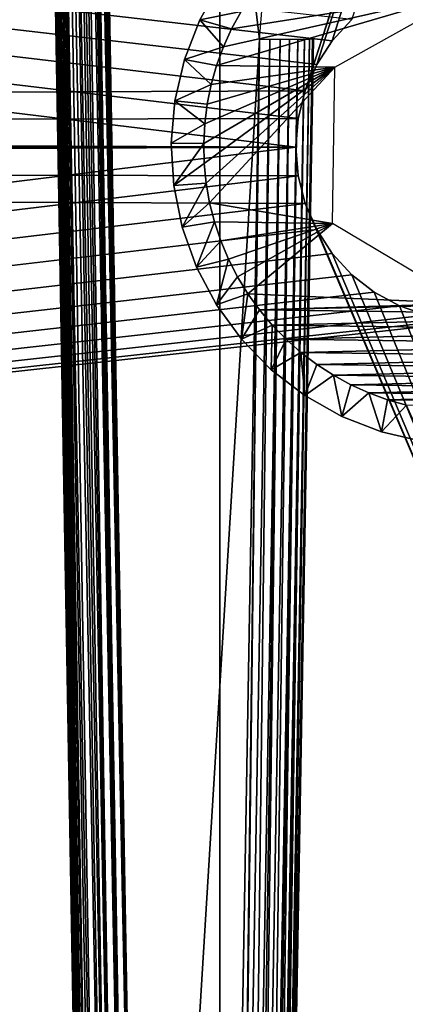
# Model space of a CAD drawing. Header units: millimetres. Extents: x -72 to 72, y -72 to 72.
# Tile 57 of 65: x 61.85 to 65.41, y -63.41 to -54.32. Entities that reach past the tile are written whole.
import ezdxf

# ---------------------------------------------------------------- set-up
doc = ezdxf.new("R2010")
doc.units = ezdxf.units.MM
doc.header["$LTSCALE"] = 65.185185
for name, color, linetype in [('116', 7, 'CONTINUOUS'), ('118', 7, 'CONTINUOUS'), ('127', 7, 'CONTINUOUS'), ('128', 7, 'CONTINUOUS'), ('129', 7, 'CONTINUOUS'), ('130', 7, 'CONTINUOUS'), ('131', 7, 'CONTINUOUS'), ('137', 7, 'CONTINUOUS'), ('138', 7, 'CONTINUOUS'), ('151', 7, 'CONTINUOUS'), ('154', 7, 'CONTINUOUS'), ('54', 7, 'CONTINUOUS'), ('58', 7, 'CONTINUOUS'), ('59', 7, 'CONTINUOUS'), ('60', 7, 'CONTINUOUS'), ('63', 7, 'CONTINUOUS'), ('67', 7, 'CONTINUOUS'), ('69', 7, 'CONTINUOUS')]:
    doc.layers.add(name, color=color, linetype=linetype)

msp = doc.modelspace()

# ---------------------------------------------------------------- linework, layer by layer
at = {"layer": '116', "color": 18, "linetype": 'Continuous', "true_color": 0x640303}
for points in [[(62.0227, -40.988, 9.7513), (62.5757, -72.0121, 9.2278), (62.0527, -40.9878, 9.7952), (62.0227, -40.988, 9.7513)], [(62.0527, -40.9878, 9.7952), (62.6379, -72.0123, 9.3035), (62.1132, -40.9877, 9.8612), (62.0527, -40.9878, 9.7952)], [(62.5757, -72.0121, 9.2278), (62.6081, -72.0123, 9.271), (62.0527, -40.9878, 9.7952), (62.5757, -72.0121, 9.2278)], [(62.6081, -72.0123, 9.271), (62.6379, -72.0123, 9.3035), (62.0527, -40.9878, 9.7952), (62.6081, -72.0123, 9.271)], [(62.6379, -72.0123, 9.3035), (62.7136, -72.0121, 9.3657), (62.1132, -40.9877, 9.8612), (62.6379, -72.0123, 9.3035)], [(62.1132, -40.9877, 9.8612), (62.7136, -72.0121, 9.3657), (62.1684, -40.9879, 9.9047), (62.1132, -40.9877, 9.8612)], [(61.95, -40.9913, 9.4915), (62.4938, -72.0095, 8.9991), (61.953, -40.9904, 9.546), (61.95, -40.9913, 9.4915)], [(61.95, -40.9913, 9.4915), (62.4914, -72.0087, 8.9501), (62.4938, -72.0095, 8.9991), (61.95, -40.9913, 9.4915)], [(61.953, -40.9904, 9.546), (62.5011, -72.0103, 9.0476), (61.9619, -40.9896, 9.5999), (61.953, -40.9904, 9.546)], [(62.4938, -72.0095, 8.9991), (62.5011, -72.0103, 9.0476), (61.953, -40.9904, 9.546), (62.4938, -72.0095, 8.9991)], [(61.9619, -40.9896, 9.5999), (62.513, -72.0109, 9.0952), (61.9766, -40.9889, 9.6525), (61.9619, -40.9896, 9.5999)], [(62.5011, -72.0103, 9.0476), (62.513, -72.0109, 9.0952), (61.9619, -40.9896, 9.5999), (62.5011, -72.0103, 9.0476)], [(61.9766, -40.9889, 9.6525), (62.5295, -72.0114, 9.1413), (61.9969, -40.9884, 9.7031), (61.9766, -40.9889, 9.6525)], [(62.513, -72.0109, 9.0952), (62.5295, -72.0114, 9.1413), (61.9766, -40.9889, 9.6525), (62.513, -72.0109, 9.0952)], [(61.9969, -40.9884, 9.7031), (62.5505, -72.0118, 9.1857), (62.0227, -40.988, 9.7513), (61.9969, -40.9884, 9.7031)], [(62.5295, -72.0114, 9.1413), (62.5505, -72.0118, 9.1857), (61.9969, -40.9884, 9.7031), (62.5295, -72.0114, 9.1413)], [(62.5505, -72.0118, 9.1857), (62.5757, -72.0121, 9.2278), (62.0227, -40.988, 9.7513), (62.5505, -72.0118, 9.1857)], [(62.7136, -72.0121, 9.3657), (62.7494, -72.0119, 9.3875), (62.1684, -40.9879, 9.9047), (62.7136, -72.0121, 9.3657)], [(62.1684, -40.9879, 9.9047), (62.7494, -72.0119, 9.3875), (62.2168, -40.9882, 9.9338), (62.1684, -40.9879, 9.9047)], [(62.7494, -72.0119, 9.3875), (62.8001, -72.0114, 9.4119), (62.2168, -40.9882, 9.9338), (62.7494, -72.0119, 9.3875)], [(62.2168, -40.9882, 9.9338), (62.8001, -72.0114, 9.4119), (62.2585, -40.9886, 9.9534), (62.2168, -40.9882, 9.9338)], [(62.2585, -40.9886, 9.9534), (62.8001, -72.0114, 9.4119), (62.294, -40.989, 9.9666), (62.2585, -40.9886, 9.9534)], [(62.8001, -72.0114, 9.4119), (62.8938, -72.0103, 9.4404), (62.294, -40.989, 9.9666), (62.8001, -72.0114, 9.4119)], [(62.294, -40.989, 9.9666), (62.8938, -72.0103, 9.4404), (62.3243, -40.9894, 9.9754), (62.294, -40.989, 9.9666)], [(62.3243, -40.9894, 9.9754), (62.8938, -72.0103, 9.4404), (62.3501, -40.9897, 9.9814), (62.3243, -40.9894, 9.9754)], [(62.8938, -72.0103, 9.4404), (62.9033, -72.0101, 9.4422), (62.3501, -40.9897, 9.9814), (62.8938, -72.0103, 9.4404)], [(62.3501, -40.9897, 9.9814), (62.9033, -72.0101, 9.4422), (62.3721, -40.99, 9.9854), (62.3501, -40.9897, 9.9814)], [(62.9033, -72.0101, 9.4422), (62.9913, -72.0087, 9.45), (62.3721, -40.99, 9.9854), (62.9033, -72.0101, 9.4422)], [(62.3721, -40.99, 9.9854), (62.9913, -72.0087, 9.45), (62.3906, -40.9903, 9.9879), (62.3721, -40.99, 9.9854)], [(62.3906, -40.9903, 9.9879), (62.9913, -72.0087, 9.45), (62.4063, -40.9905, 9.9895), (62.3906, -40.9903, 9.9879)], [(62.4063, -40.9905, 9.9895), (62.9913, -72.0087, 9.45), (62.4195, -40.9908, 9.9905), (62.4063, -40.9905, 9.9895)], [(62.4195, -40.9908, 9.9905), (62.9913, -72.0087, 9.45), (62.4308, -40.9909, 9.9911), (62.4195, -40.9908, 9.9905)], [(62.4308, -40.9909, 9.9911), (62.9913, -72.0087, 9.45), (62.4408, -40.9911, 9.9913), (62.4308, -40.9909, 9.9911)], [(62.9913, -72.0087, 9.45), (62.4499, -40.9913, 9.9914), (62.4408, -40.9911, 9.9913), (62.9913, -72.0087, 9.45)]]:
    msp.add_3dface(points, dxfattribs=at)
at = {"layer": '118', "color": 18, "linetype": 'Continuous', "true_color": 0x640303}
for points in [[(64.0641, -54.5068, 9.7555), (63.7587, -72.0087, 9.45), (63.8459, -72.0101, 9.4423), (64.0641, -54.5068, 9.7555)], [(64.0641, -54.5068, 9.7555), (63.8459, -72.0101, 9.4423), (63.8562, -72.0103, 9.4404), (64.0641, -54.5068, 9.7555)], [(64.0641, -54.5068, 9.7555), (63.8562, -72.0103, 9.4404), (64.1617, -54.5074, 9.7459), (64.0641, -54.5068, 9.7555)], [(63.8562, -72.0103, 9.4404), (63.9499, -72.0114, 9.4119), (64.1617, -54.5074, 9.7459), (63.8562, -72.0103, 9.4404)], [(64.1617, -54.5074, 9.7459), (63.9499, -72.0114, 9.4119), (64.2555, -54.5076, 9.7174), (64.1617, -54.5074, 9.7459)], [(63.9499, -72.0114, 9.4119), (63.9998, -72.0119, 9.3879), (64.2555, -54.5076, 9.7174), (63.9499, -72.0114, 9.4119)], [(63.9998, -72.0119, 9.3879), (64.0364, -72.0121, 9.3657), (64.2555, -54.5076, 9.7174), (63.9998, -72.0119, 9.3879)], [(64.0364, -72.0121, 9.3657), (64.1121, -72.0123, 9.3035), (64.3419, -54.5075, 9.6712), (64.0364, -72.0121, 9.3657)], [(64.2555, -54.5076, 9.7174), (64.0364, -72.0121, 9.3657), (64.3419, -54.5075, 9.6712), (64.2555, -54.5076, 9.7174)], [(64.1121, -72.0123, 9.3035), (64.1412, -72.0123, 9.2718), (64.4177, -54.507, 9.609), (64.1121, -72.0123, 9.3035)], [(64.3419, -54.5075, 9.6712), (64.1121, -72.0123, 9.3035), (64.4177, -54.507, 9.609), (64.3419, -54.5075, 9.6712)], [(64.1412, -72.0123, 9.2718), (64.1743, -72.0121, 9.2278), (64.4177, -54.507, 9.609), (64.1412, -72.0123, 9.2718)], [(64.1743, -72.0121, 9.2278), (64.1995, -72.0118, 9.1857), (64.4799, -54.5062, 9.5333), (64.1743, -72.0121, 9.2278)], [(64.4177, -54.507, 9.609), (64.1743, -72.0121, 9.2278), (64.4799, -54.5062, 9.5333), (64.4177, -54.507, 9.609)], [(64.1995, -72.0118, 9.1857), (64.2205, -72.0114, 9.1413), (64.4799, -54.5062, 9.5333), (64.1995, -72.0118, 9.1857)], [(64.2205, -72.0114, 9.1413), (64.237, -72.0109, 9.0952), (64.5261, -54.5052, 9.4468), (64.2205, -72.0114, 9.1413)], [(64.4799, -54.5062, 9.5333), (64.2205, -72.0114, 9.1413), (64.5261, -54.5052, 9.4468), (64.4799, -54.5062, 9.5333)], [(64.237, -72.0109, 9.0952), (64.2489, -72.0103, 9.0476), (64.5261, -54.5052, 9.4468), (64.237, -72.0109, 9.0952)], [(64.2489, -72.0103, 9.0476), (64.2562, -72.0095, 8.9991), (64.5545, -54.504, 9.353), (64.2489, -72.0103, 9.0476)], [(64.5261, -54.5052, 9.4468), (64.2489, -72.0103, 9.0476), (64.5545, -54.504, 9.353), (64.5261, -54.5052, 9.4468)], [(64.2562, -72.0095, 8.9991), (64.2586, -72.0087, 8.9501), (64.5545, -54.504, 9.353), (64.2562, -72.0095, 8.9991)], [(64.2586, -72.0087, 8.9501), (64.5641, -54.5027, 9.2557), (64.5545, -54.504, 9.353), (64.2586, -72.0087, 8.9501)]]:
    msp.add_3dface(points, dxfattribs=at)
at = {"layer": '127', "linetype": 'Continuous'}
for points in [[(64.7597, -54.7617, 13.7), (66.0192, -54.0568, 13.7), (63.6687, -54.7468, 13.7), (64.7597, -54.7617, 13.7)], [(63.6687, -54.7468, 13.7), (66.0192, -54.0568, 13.7), (63.7315, -54.5746, 13.7), (63.6687, -54.7468, 13.7)], [(63.7315, -54.5746, 13.7), (66.0192, -54.0568, 13.7), (63.8069, -54.4078, 13.7), (63.7315, -54.5746, 13.7)], [(63.8069, -54.4078, 13.7), (66.0192, -54.0568, 13.7), (63.8948, -54.2468, 13.7), (63.8069, -54.4078, 13.7)], [(63.5547, -55.6509, 13.7), (64.7597, -54.7617, 13.7), (63.5502, -55.4673, 13.7), (63.5547, -55.6509, 13.7)], [(63.5502, -55.4673, 13.7), (64.7597, -54.7617, 13.7), (63.5596, -55.2839, 13.7), (63.5502, -55.4673, 13.7)], [(63.5727, -55.8328, 13.7), (64.7597, -54.7617, 13.7), (63.5547, -55.6509, 13.7), (63.5727, -55.8328, 13.7)], [(63.5596, -55.2839, 13.7), (64.7597, -54.7617, 13.7), (63.5824, -55.1026, 13.7), (63.5596, -55.2839, 13.7)], [(63.6044, -56.0133, 13.7), (64.7597, -54.7617, 13.7), (63.5727, -55.8328, 13.7), (63.6044, -56.0133, 13.7)], [(63.5824, -55.1026, 13.7), (64.7597, -54.7617, 13.7), (63.6189, -54.923, 13.7), (63.5824, -55.1026, 13.7)], [(64.7405, -56.205, 13.7), (64.7597, -54.7617, 13.7), (63.6044, -56.0133, 13.7), (64.7405, -56.205, 13.7)], [(63.6189, -54.923, 13.7), (64.7597, -54.7617, 13.7), (63.6687, -54.7468, 13.7), (63.6189, -54.923, 13.7)], [(63.6494, -56.1908, 13.7), (64.7405, -56.205, 13.7), (63.6044, -56.0133, 13.7), (63.6494, -56.1908, 13.7)], [(63.7077, -56.3646, 13.7), (64.7405, -56.205, 13.7), (63.6494, -56.1908, 13.7), (63.7077, -56.3646, 13.7)], [(63.7786, -56.5334, 13.7), (64.7405, -56.205, 13.7), (63.7077, -56.3646, 13.7), (63.7786, -56.5334, 13.7)], [(63.8621, -56.6966, 13.7), (64.7405, -56.205, 13.7), (63.7786, -56.5334, 13.7), (63.8621, -56.6966, 13.7)], [(63.9574, -56.8529, 13.7), (64.7405, -56.205, 13.7), (63.8621, -56.6966, 13.7), (63.9574, -56.8529, 13.7)], [(65.9808, -56.9432, 13.7), (64.7405, -56.205, 13.7), (63.9574, -56.8529, 13.7), (65.9808, -56.9432, 13.7)], [(64.0644, -57.0019, 13.7), (65.9808, -56.9432, 13.7), (63.9574, -56.8529, 13.7), (64.0644, -57.0019, 13.7)], [(68.0058, -56.9069, 13.7), (65.9808, -56.9432, 13.7), (64.0644, -57.0019, 13.7), (68.0058, -56.9069, 13.7)], [(67.8949, -57.053, 13.7), (68.0058, -56.9069, 13.7), (64.0644, -57.0019, 13.7), (67.8949, -57.053, 13.7)], [(64.1819, -57.1422, 13.7), (67.8949, -57.053, 13.7), (64.0644, -57.0019, 13.7), (64.1819, -57.1422, 13.7)], [(67.7737, -57.1901, 13.7), (67.8949, -57.053, 13.7), (64.1819, -57.1422, 13.7), (67.7737, -57.1901, 13.7)], [(64.3099, -57.2737, 13.7), (67.7737, -57.1901, 13.7), (64.1819, -57.1422, 13.7), (64.3099, -57.2737, 13.7)], [(67.6423, -57.3181, 13.7), (67.7737, -57.1901, 13.7), (64.3099, -57.2737, 13.7), (67.6423, -57.3181, 13.7)], [(64.447, -57.3949, 13.7), (67.6423, -57.3181, 13.7), (64.3099, -57.2737, 13.7), (64.447, -57.3949, 13.7)], [(67.502, -57.4356, 13.7), (67.6423, -57.3181, 13.7), (64.447, -57.3949, 13.7), (67.502, -57.4356, 13.7)], [(64.5931, -57.5057, 13.7), (67.502, -57.4356, 13.7), (64.447, -57.3949, 13.7), (64.5931, -57.5057, 13.7)], [(67.3529, -57.5425, 13.7), (67.502, -57.4356, 13.7), (64.5931, -57.5057, 13.7), (67.3529, -57.5425, 13.7)], [(64.7467, -57.6052, 13.7), (67.3529, -57.5425, 13.7), (64.5931, -57.5057, 13.7), (64.7467, -57.6052, 13.7)], [(67.1967, -57.6378, 13.7), (67.3529, -57.5425, 13.7), (64.7467, -57.6052, 13.7), (67.1967, -57.6378, 13.7)], [(64.9077, -57.693, 13.7), (67.1967, -57.6378, 13.7), (64.7467, -57.6052, 13.7), (64.9077, -57.693, 13.7)], [(67.0334, -57.7214, 13.7), (67.1967, -57.6378, 13.7), (64.9077, -57.693, 13.7), (67.0334, -57.7214, 13.7)], [(65.0745, -57.7685, 13.7), (67.0334, -57.7214, 13.7), (64.9077, -57.693, 13.7), (65.0745, -57.7685, 13.7)], [(66.8647, -57.7923, 13.7), (67.0334, -57.7214, 13.7), (65.0745, -57.7685, 13.7), (66.8647, -57.7923, 13.7)], [(65.2468, -57.8313, 13.7), (66.8647, -57.7923, 13.7), (65.0745, -57.7685, 13.7), (65.2468, -57.8313, 13.7)], [(66.6908, -57.8506, 13.7), (66.8647, -57.7923, 13.7), (65.2468, -57.8313, 13.7), (66.6908, -57.8506, 13.7)], [(65.423, -57.8811, 13.7), (66.6908, -57.8506, 13.7), (65.2468, -57.8313, 13.7), (65.423, -57.8811, 13.7)]]:
    msp.add_3dface(points, dxfattribs=at)
at = {"layer": '128', "linetype": 'Continuous'}
for points in [[(63.514, -54.3244, 9.7), (63.7066, -53.9826, 13.4), (63.7066, -53.9825, 9.7), (63.514, -54.3244, 9.7)], [(63.514, -54.3244, 13.4), (63.7066, -53.9826, 13.4), (63.514, -54.3244, 9.7), (63.514, -54.3244, 13.4)], [(63.372, -54.6902, 13.4), (63.514, -54.3244, 13.4), (63.372, -54.6901, 9.7), (63.372, -54.6902, 13.4)], [(63.372, -54.6901, 9.7), (63.514, -54.3244, 13.4), (63.514, -54.3244, 9.7), (63.372, -54.6901, 9.7)], [(63.2834, -55.0724, 13.4), (63.372, -54.6902, 13.4), (63.2835, -55.0724, 9.7), (63.2834, -55.0724, 13.4)], [(63.2835, -55.0724, 9.7), (63.372, -54.6902, 13.4), (63.372, -54.6901, 9.7), (63.2835, -55.0724, 9.7)], [(63.2502, -55.4633, 13.4), (63.2834, -55.0724, 13.4), (63.2502, -55.4633, 9.7), (63.2502, -55.4633, 13.4)], [(63.2502, -55.4633, 9.7), (63.2834, -55.0724, 13.4), (63.2835, -55.0724, 9.7), (63.2502, -55.4633, 9.7)]]:
    msp.add_3dface(points, dxfattribs=at)
at = {"layer": '129', "linetype": 'Continuous'}
for points in [[(63.2502, -55.4633, 13.4), (63.2502, -55.4633, 9.7), (63.273, -55.855, 9.7), (63.2502, -55.4633, 13.4)], [(63.273, -55.855, 13.4), (63.2502, -55.4633, 13.4), (63.273, -55.855, 9.7), (63.273, -55.855, 13.4)], [(63.3513, -56.2395, 13.4), (63.273, -55.855, 13.4), (63.273, -55.855, 9.7), (63.3513, -56.2395, 13.4)], [(63.3513, -56.2395, 9.7), (63.3513, -56.2395, 13.4), (63.273, -55.855, 9.7), (63.3513, -56.2395, 9.7)], [(63.4835, -56.6089, 13.4), (63.3513, -56.2395, 13.4), (63.3513, -56.2395, 9.7), (63.4835, -56.6089, 13.4)], [(63.4835, -56.6089, 9.7), (63.4835, -56.6089, 13.4), (63.3513, -56.2395, 9.7), (63.4835, -56.6089, 9.7)], [(63.6669, -56.9558, 13.4), (63.4835, -56.6089, 13.4), (63.4835, -56.6089, 9.7), (63.6669, -56.9558, 13.4)], [(63.6669, -56.9558, 9.7), (63.6669, -56.9558, 13.4), (63.4835, -56.6089, 9.7), (63.6669, -56.9558, 9.7)], [(63.8978, -57.273, 13.4), (63.6669, -56.9558, 13.4), (63.6669, -56.9558, 9.7), (63.8978, -57.273, 13.4)], [(63.8979, -57.273, 9.7), (63.8978, -57.273, 13.4), (63.6669, -56.9558, 9.7), (63.8979, -57.273, 9.7)], [(64.1716, -57.5541, 13.4), (63.8978, -57.273, 13.4), (63.8979, -57.273, 9.7), (64.1716, -57.5541, 13.4)], [(64.1716, -57.5541, 9.7), (64.1716, -57.5541, 13.4), (63.8979, -57.273, 9.7), (64.1716, -57.5541, 9.7)], [(64.4825, -57.7934, 13.4), (64.1716, -57.5541, 13.4), (64.1716, -57.5541, 9.7), (64.4825, -57.7934, 13.4)], [(64.4825, -57.7934, 9.7), (64.4825, -57.7934, 13.4), (64.1716, -57.5541, 9.7), (64.4825, -57.7934, 9.7)], [(64.8243, -57.986, 13.4), (64.4825, -57.7934, 13.4), (64.4825, -57.7934, 9.7), (64.8243, -57.986, 13.4)], [(64.8244, -57.986, 9.7), (64.8243, -57.986, 13.4), (64.4825, -57.7934, 9.7), (64.8244, -57.986, 9.7)], [(65.1901, -58.128, 13.4), (64.8243, -57.986, 13.4), (64.8244, -57.986, 9.7), (65.1901, -58.128, 13.4)], [(65.1901, -58.128, 9.7), (65.1901, -58.128, 13.4), (64.8244, -57.986, 9.7), (65.1901, -58.128, 9.7)], [(65.5724, -58.2165, 13.4), (65.1901, -58.128, 13.4), (65.5724, -58.2165, 9.7), (65.5724, -58.2165, 13.4)], [(65.5724, -58.2165, 9.7), (65.1901, -58.128, 13.4), (65.1901, -58.128, 9.7), (65.5724, -58.2165, 9.7)]]:
    msp.add_3dface(points, dxfattribs=at)
at = {"layer": '130', "linetype": 'Continuous'}
for points in [[(63.5502, -55.4673, 13.7), (63.2502, -55.4633, 13.4), (63.273, -55.855, 13.4), (63.5502, -55.4673, 13.7)], [(63.5547, -55.6509, 13.7), (63.5502, -55.4673, 13.7), (63.273, -55.855, 13.4), (63.5547, -55.6509, 13.7)], [(63.5727, -55.8328, 13.7), (63.5547, -55.6509, 13.7), (63.273, -55.855, 13.4), (63.5727, -55.8328, 13.7)], [(63.5727, -55.8328, 13.7), (63.273, -55.855, 13.4), (63.3513, -56.2395, 13.4), (63.5727, -55.8328, 13.7)], [(63.6044, -56.0133, 13.7), (63.5727, -55.8328, 13.7), (63.3513, -56.2395, 13.4), (63.6044, -56.0133, 13.7)], [(63.6494, -56.1908, 13.7), (63.6044, -56.0133, 13.7), (63.3513, -56.2395, 13.4), (63.6494, -56.1908, 13.7)], [(63.6494, -56.1908, 13.7), (63.3513, -56.2395, 13.4), (63.4835, -56.6089, 13.4), (63.6494, -56.1908, 13.7)], [(63.7077, -56.3646, 13.7), (63.6494, -56.1908, 13.7), (63.4835, -56.6089, 13.4), (63.7077, -56.3646, 13.7)], [(63.7786, -56.5334, 13.7), (63.7077, -56.3646, 13.7), (63.4835, -56.6089, 13.4), (63.7786, -56.5334, 13.7)], [(63.7786, -56.5334, 13.7), (63.4835, -56.6089, 13.4), (63.6669, -56.9558, 13.4), (63.7786, -56.5334, 13.7)], [(63.8621, -56.6966, 13.7), (63.7786, -56.5334, 13.7), (63.6669, -56.9558, 13.4), (63.8621, -56.6966, 13.7)], [(63.9574, -56.8529, 13.7), (63.8621, -56.6966, 13.7), (63.6669, -56.9558, 13.4), (63.9574, -56.8529, 13.7)], [(63.9574, -56.8529, 13.7), (63.6669, -56.9558, 13.4), (63.8978, -57.273, 13.4), (63.9574, -56.8529, 13.7)], [(64.0644, -57.0019, 13.7), (63.9574, -56.8529, 13.7), (63.8978, -57.273, 13.4), (64.0644, -57.0019, 13.7)], [(64.1819, -57.1422, 13.7), (64.0644, -57.0019, 13.7), (63.8978, -57.273, 13.4), (64.1819, -57.1422, 13.7)], [(64.1819, -57.1422, 13.7), (63.8978, -57.273, 13.4), (64.1716, -57.5541, 13.4), (64.1819, -57.1422, 13.7)], [(64.3099, -57.2737, 13.7), (64.1819, -57.1422, 13.7), (64.1716, -57.5541, 13.4), (64.3099, -57.2737, 13.7)], [(64.447, -57.3949, 13.7), (64.3099, -57.2737, 13.7), (64.1716, -57.5541, 13.4), (64.447, -57.3949, 13.7)], [(64.447, -57.3949, 13.7), (64.1716, -57.5541, 13.4), (64.4825, -57.7934, 13.4), (64.447, -57.3949, 13.7)], [(64.5931, -57.5057, 13.7), (64.447, -57.3949, 13.7), (64.4825, -57.7934, 13.4), (64.5931, -57.5057, 13.7)], [(64.7467, -57.6052, 13.7), (64.5931, -57.5057, 13.7), (64.4825, -57.7934, 13.4), (64.7467, -57.6052, 13.7)], [(64.7467, -57.6052, 13.7), (64.4825, -57.7934, 13.4), (64.8243, -57.986, 13.4), (64.7467, -57.6052, 13.7)], [(64.9077, -57.693, 13.7), (64.7467, -57.6052, 13.7), (64.8243, -57.986, 13.4), (64.9077, -57.693, 13.7)], [(65.0745, -57.7685, 13.7), (64.9077, -57.693, 13.7), (64.8243, -57.986, 13.4), (65.0745, -57.7685, 13.7)], [(65.0745, -57.7685, 13.7), (64.8243, -57.986, 13.4), (65.1901, -58.128, 13.4), (65.0745, -57.7685, 13.7)], [(65.2468, -57.8313, 13.7), (65.0745, -57.7685, 13.7), (65.1901, -58.128, 13.4), (65.2468, -57.8313, 13.7)], [(65.423, -57.8811, 13.7), (65.2468, -57.8313, 13.7), (65.1901, -58.128, 13.4), (65.423, -57.8811, 13.7)], [(65.423, -57.8811, 13.7), (65.1901, -58.128, 13.4), (65.5724, -58.2165, 13.4), (65.423, -57.8811, 13.7)]]:
    msp.add_3dface(points, dxfattribs=at)
at = {"layer": '131', "linetype": 'Continuous'}
for points in [[(63.8948, -54.2468, 13.7), (63.7066, -53.9826, 13.4), (63.514, -54.3244, 13.4), (63.8948, -54.2468, 13.7)], [(63.8069, -54.4078, 13.7), (63.8948, -54.2468, 13.7), (63.514, -54.3244, 13.4), (63.8069, -54.4078, 13.7)], [(63.7315, -54.5746, 13.7), (63.514, -54.3244, 13.4), (63.372, -54.6902, 13.4), (63.7315, -54.5746, 13.7)], [(63.7315, -54.5746, 13.7), (63.8069, -54.4078, 13.7), (63.514, -54.3244, 13.4), (63.7315, -54.5746, 13.7)], [(63.6687, -54.7468, 13.7), (63.7315, -54.5746, 13.7), (63.372, -54.6902, 13.4), (63.6687, -54.7468, 13.7)], [(63.6189, -54.923, 13.7), (63.372, -54.6902, 13.4), (63.2834, -55.0724, 13.4), (63.6189, -54.923, 13.7)], [(63.6189, -54.923, 13.7), (63.6687, -54.7468, 13.7), (63.372, -54.6902, 13.4), (63.6189, -54.923, 13.7)], [(63.5824, -55.1026, 13.7), (63.6189, -54.923, 13.7), (63.2834, -55.0724, 13.4), (63.5824, -55.1026, 13.7)], [(63.5596, -55.2839, 13.7), (63.2834, -55.0724, 13.4), (63.2502, -55.4633, 13.4), (63.5596, -55.2839, 13.7)], [(63.5596, -55.2839, 13.7), (63.5824, -55.1026, 13.7), (63.2834, -55.0724, 13.4), (63.5596, -55.2839, 13.7)], [(63.5502, -55.4673, 13.7), (63.5596, -55.2839, 13.7), (63.2502, -55.4633, 13.4), (63.5502, -55.4673, 13.7)]]:
    msp.add_3dface(points, dxfattribs=at)
at = {"layer": '137', "color": 7, "linetype": 'Continuous'}
for points in [[(72.5, -72.5), (-72.5, -72.5), (72.5, 72.5), (72.5, -72.5)], [(72.5, 72.5), (-72.5, -72.5), (-72.5, 72.5), (72.5, 72.5)]]:
    msp.add_3dface(points, dxfattribs=at)
at = {"layer": '138', "color": 7, "linetype": 'Continuous'}
for points in [[(-72.5, -72.5, 8), (72.5, -72.5, 8), (-69, 6, 8), (-72.5, -72.5, 8)], [(-69, 6, 8), (72.5, -72.5, 8), (69, 6, 8), (-69, 6, 8)]]:
    msp.add_3dface(points, dxfattribs=at)
at = {"layer": '151', "linetype": 'Continuous'}
for points in [[(63.7, -69.6, 27.7), (-63.8, -69.6, 27.7), (63.7, -40.8, 27.7), (63.7, -69.6, 27.7)], [(63.7, -40.8, 27.7), (-63.8, -69.6, 27.7), (-63.8, -40.8, 27.7), (63.7, -40.8, 27.7)]]:
    msp.add_3dface(points, dxfattribs=at)
at = {"layer": '154', "linetype": 'Continuous'}
for points in [[(63.7, -69.6, 27.9), (63.7, -40.8, 27.7), (63.7, -40.6, 27.9), (63.7, -69.6, 27.9)], [(63.7, -69.6, 27.9), (63.7, -69.6, 27.7), (63.7, -40.8, 27.7), (63.7, -69.6, 27.9)]]:
    msp.add_3dface(points, dxfattribs=at)
at = {"layer": '54', "color": 18, "linetype": 'Continuous', "true_color": 0x640303}
for points in [[(64.2586, -72.0087, 8.2077), (64.5641, -54.5027, 8.3604), (64.2586, -72.0087, 8.9501), (64.2586, -72.0087, 8.2077)], [(64.2586, -72.0087, 8.9501), (64.5641, -54.5027, 8.3604), (64.5641, -54.5027, 9.2557), (64.2586, -72.0087, 8.9501)]]:
    msp.add_3dface(points, dxfattribs=at)
at = {"layer": '58', "color": 18, "linetype": 'Continuous', "true_color": 0x640303}
for points in [[(64.7374, -54.5172, 28.2447), (64.9164, -54.3228, 28.2413), (64.9164, -54.3228, 30.1381), (64.7374, -54.5172, 28.2447)], [(64.7374, -54.5172, 30.1398), (64.7374, -54.5172, 28.2447), (64.9164, -54.3228, 30.1381), (64.7374, -54.5172, 30.1398)], [(64.5929, -54.7384, 28.2485), (64.7374, -54.5172, 28.2447), (64.7374, -54.5172, 30.1398), (64.5929, -54.7384, 28.2485)], [(64.5929, -54.7384, 30.1417), (64.5929, -54.7384, 28.2485), (64.7374, -54.5172, 30.1398), (64.5929, -54.7384, 30.1417)], [(64.4867, -54.9804, 28.2528), (64.5929, -54.7384, 28.2485), (64.5929, -54.7384, 30.1417), (64.4867, -54.9804, 28.2528)], [(64.4867, -54.9804, 30.1438), (64.4867, -54.9804, 28.2528), (64.5929, -54.7384, 30.1417), (64.4867, -54.9804, 30.1438)], [(64.4218, -55.2366, 28.2572), (64.4867, -54.9804, 28.2528), (64.4867, -54.9804, 30.1438), (64.4218, -55.2366, 28.2572)], [(64.4218, -55.2366, 30.1461), (64.4218, -55.2366, 28.2572), (64.4867, -54.9804, 30.1438), (64.4218, -55.2366, 30.1461)], [(64.4, -55.5, 28.2618), (64.4218, -55.2366, 28.2572), (64.4, -55.5, 30.1484), (64.4, -55.5, 28.2618)], [(64.4, -55.5, 30.1484), (64.4218, -55.2366, 28.2572), (64.4218, -55.2366, 30.1461), (64.4, -55.5, 30.1484)]]:
    msp.add_3dface(points, dxfattribs=at)
at = {"layer": '59', "color": 18, "linetype": 'Continuous', "true_color": 0x640303}
for points in [[(64.4, -55.5, 28.2618), (64.4, -55.5, 30.1484), (64.4218, -55.7634, 30.1507), (64.4, -55.5, 28.2618)], [(64.4218, -55.7634, 28.2664), (64.4, -55.5, 28.2618), (64.4218, -55.7634, 30.1507), (64.4218, -55.7634, 28.2664)], [(64.4867, -56.0196, 28.2709), (64.4218, -55.7634, 28.2664), (64.4867, -56.0196, 30.1529), (64.4867, -56.0196, 28.2709)], [(64.4867, -56.0196, 30.1529), (64.4218, -55.7634, 28.2664), (64.4218, -55.7634, 30.1507), (64.4867, -56.0196, 30.1529)], [(64.5929, -56.2616, 28.2751), (64.4867, -56.0196, 28.2709), (64.5929, -56.2616, 30.155), (64.5929, -56.2616, 28.2751)], [(64.5929, -56.2616, 30.155), (64.4867, -56.0196, 28.2709), (64.4867, -56.0196, 30.1529), (64.5929, -56.2616, 30.155)], [(64.7374, -56.4828, 28.279), (64.5929, -56.2616, 28.2751), (64.7374, -56.4828, 30.1569), (64.7374, -56.4828, 28.279)], [(64.7374, -56.4828, 30.1569), (64.5929, -56.2616, 28.2751), (64.5929, -56.2616, 30.155), (64.7374, -56.4828, 30.1569)], [(64.9164, -56.6772, 28.2824), (64.7374, -56.4828, 28.279), (64.9164, -56.6772, 30.1586), (64.9164, -56.6772, 28.2824)], [(64.9164, -56.6772, 30.1586), (64.7374, -56.4828, 28.279), (64.7374, -56.4828, 30.1569), (64.9164, -56.6772, 30.1586)], [(65.125, -56.8395, 28.2852), (64.9164, -56.6772, 28.2824), (65.1249, -56.8395, 30.16), (65.125, -56.8395, 28.2852)], [(65.1249, -56.8395, 30.16), (64.9164, -56.6772, 28.2824), (64.9164, -56.6772, 30.1586), (65.1249, -56.8395, 30.16)], [(65.3573, -56.9652, 30.1611), (65.125, -56.8395, 28.2852), (65.1249, -56.8395, 30.16), (65.3573, -56.9652, 30.1611)], [(65.3574, -56.9653, 28.2874), (65.125, -56.8395, 28.2852), (65.3573, -56.9652, 30.1611), (65.3574, -56.9653, 28.2874)], [(65.6072, -57.051, 30.1619), (65.3574, -56.9653, 28.2874), (65.3573, -56.9652, 30.1611), (65.6072, -57.051, 30.1619)], [(65.6073, -57.051, 28.2889), (65.3574, -56.9653, 28.2874), (65.6072, -57.051, 30.1619), (65.6073, -57.051, 28.2889)]]:
    msp.add_3dface(points, dxfattribs=at)
at = {"layer": '60', "color": 18, "linetype": 'Continuous', "true_color": 0x640303}
for points in [[(-64.4867, -54.9804, 30.1438), (64.4, -55.5, 30.1484), (-71.0043, -38.9956, 30.0043), (-64.4867, -54.9804, 30.1438)], [(64.4, -55.5, 30.1484), (64.4218, -55.2366, 30.1461), (-71.0043, -38.9956, 30.0043), (64.4, -55.5, 30.1484)], [(64.4218, -55.2366, 30.1461), (64.4867, -54.9804, 30.1438), (-71.0043, -38.9956, 30.0043), (64.4218, -55.2366, 30.1461)], [(64.4867, -54.9804, 30.1438), (64.5929, -54.7384, 30.1417), (-71.0043, -38.9956, 30.0043), (64.4867, -54.9804, 30.1438)], [(64.5929, -54.7384, 30.1417), (64.7374, -54.5172, 30.1398), (-71.0043, -38.9956, 30.0043), (64.5929, -54.7384, 30.1417)], [(64.7374, -54.5172, 30.1398), (64.9164, -54.3228, 30.1381), (-71.0043, -38.9956, 30.0043), (64.7374, -54.5172, 30.1398)], [(-64.4867, -54.9804, 30.1438), (-64.4218, -55.2366, 30.1461), (64.4, -55.5, 30.1484), (-64.4867, -54.9804, 30.1438)], [(-64.4218, -55.2366, 30.1461), (-64.4, -55.5, 30.1484), (64.4, -55.5, 30.1484), (-64.4218, -55.2366, 30.1461)], [(-64.4, -55.5, 30.1484), (-64.4218, -55.7634, 30.1507), (71.2923, -71.9956, 30.2923), (-64.4, -55.5, 30.1484)], [(64.4, -55.5, 30.1484), (-64.4, -55.5, 30.1484), (64.4218, -55.7634, 30.1507), (64.4, -55.5, 30.1484)], [(-64.4, -55.5, 30.1484), (64.4867, -56.0196, 30.1529), (64.4218, -55.7634, 30.1507), (-64.4, -55.5, 30.1484)], [(64.4867, -56.0196, 30.1529), (-64.4, -55.5, 30.1484), (71.2923, -71.9956, 30.2923), (64.4867, -56.0196, 30.1529)], [(-64.4218, -55.7634, 30.1507), (-64.4867, -56.0196, 30.1529), (71.2923, -71.9956, 30.2923), (-64.4218, -55.7634, 30.1507)], [(-64.4867, -56.0196, 30.1529), (-64.5929, -56.2616, 30.155), (71.2923, -71.9956, 30.2923), (-64.4867, -56.0196, 30.1529)], [(64.5929, -56.2616, 30.155), (64.4867, -56.0196, 30.1529), (71.2923, -71.9956, 30.2923), (64.5929, -56.2616, 30.155)], [(-64.5929, -56.2616, 30.155), (-64.7374, -56.4828, 30.1569), (71.2923, -71.9956, 30.2923), (-64.5929, -56.2616, 30.155)], [(64.7374, -56.4828, 30.1569), (64.5929, -56.2616, 30.155), (71.2923, -71.9956, 30.2923), (64.7374, -56.4828, 30.1569)], [(-64.7374, -56.4828, 30.1569), (-64.9164, -56.6772, 30.1586), (71.2923, -71.9956, 30.2923), (-64.7374, -56.4828, 30.1569)], [(64.9164, -56.6772, 30.1586), (64.7374, -56.4828, 30.1569), (71.2923, -71.9956, 30.2923), (64.9164, -56.6772, 30.1586)], [(-64.9164, -56.6772, 30.1586), (-65.1249, -56.8395, 30.16), (71.2923, -71.9956, 30.2923), (-64.9164, -56.6772, 30.1586)], [(65.1249, -56.8395, 30.16), (64.9164, -56.6772, 30.1586), (71.2923, -71.9956, 30.2923), (65.1249, -56.8395, 30.16)], [(-65.1249, -56.8395, 30.16), (-65.3573, -56.9652, 30.1611), (71.2923, -71.9956, 30.2923), (-65.1249, -56.8395, 30.16)], [(65.3573, -56.9652, 30.1611), (65.1249, -56.8395, 30.16), (71.2923, -71.9956, 30.2923), (65.3573, -56.9652, 30.1611)], [(-65.3573, -56.9652, 30.1611), (-65.6072, -57.051, 30.1619), (71.2923, -71.9956, 30.2923), (-65.3573, -56.9652, 30.1611)], [(65.6072, -57.051, 30.1619), (65.3573, -56.9652, 30.1611), (71.2923, -71.9956, 30.2923), (65.6072, -57.051, 30.1619)], [(-65.6072, -57.051, 30.1619), (-65.8679, -57.0945, 30.1623), (71.2923, -71.9956, 30.2923), (-65.6072, -57.051, 30.1619)], [(71.2923, -71.9956, 30.2923), (-66.1321, -57.0945, 30.1623), (-71.2923, -71.9956, 30.2923), (71.2923, -71.9956, 30.2923)], [(-65.8679, -57.0945, 30.1623), (-66.1321, -57.0945, 30.1623), (71.2923, -71.9956, 30.2923), (-65.8679, -57.0945, 30.1623)]]:
    msp.add_3dface(points, dxfattribs=at)
at = {"layer": '63', "color": 18, "linetype": 'Continuous', "true_color": 0x640303}
for points in [[(-64.7374, -54.5172, 28.2447), (-64.9164, -54.3228, 28.2413), (69.0087, -40.9913, 28.0086), (-64.7374, -54.5172, 28.2447)], [(-64.5929, -54.7384, 28.2485), (-64.7374, -54.5172, 28.2447), (69.0087, -40.9913, 28.0086), (-64.5929, -54.7384, 28.2485)], [(-64.4867, -54.9804, 28.2528), (-64.5929, -54.7384, 28.2485), (69.0087, -40.9913, 28.0086), (-64.4867, -54.9804, 28.2528)], [(-64.4218, -55.2366, 28.2572), (-64.4867, -54.9804, 28.2528), (69.0087, -40.9913, 28.0086), (-64.4218, -55.2366, 28.2572)], [(-64.4, -55.5, 28.2618), (-64.4218, -55.2366, 28.2572), (69.0087, -40.9913, 28.0086), (-64.4, -55.5, 28.2618)], [(64.4867, -54.9804, 28.2528), (-64.4, -55.5, 28.2618), (69.0087, -40.9913, 28.0086), (64.4867, -54.9804, 28.2528)], [(64.5929, -54.7384, 28.2485), (64.4867, -54.9804, 28.2528), (69.0087, -40.9913, 28.0086), (64.5929, -54.7384, 28.2485)], [(64.7374, -54.5172, 28.2447), (64.5929, -54.7384, 28.2485), (69.0087, -40.9913, 28.0086), (64.7374, -54.5172, 28.2447)], [(64.9164, -54.3228, 28.2413), (64.7374, -54.5172, 28.2447), (69.0087, -40.9913, 28.0086), (64.9164, -54.3228, 28.2413)], [(-64.4, -55.5, 28.2618), (64.4867, -54.9804, 28.2528), (64.4218, -55.2366, 28.2572), (-64.4, -55.5, 28.2618)], [(-64.4, -55.5, 28.2618), (64.4218, -55.2366, 28.2572), (64.4, -55.5, 28.2618), (-64.4, -55.5, 28.2618)], [(-64.4867, -56.0196, 28.2709), (64.4, -55.5, 28.2618), (-69.5501, -72.0087, 28.55), (-64.4867, -56.0196, 28.2709)], [(64.4, -55.5, 28.2618), (64.4218, -55.7634, 28.2664), (-69.5501, -72.0087, 28.55), (64.4, -55.5, 28.2618)], [(-64.4867, -56.0196, 28.2709), (-64.4218, -55.7634, 28.2664), (64.4, -55.5, 28.2618), (-64.4867, -56.0196, 28.2709)], [(-64.4218, -55.7634, 28.2664), (-64.4, -55.5, 28.2618), (64.4, -55.5, 28.2618), (-64.4218, -55.7634, 28.2664)], [(64.4218, -55.7634, 28.2664), (64.4867, -56.0196, 28.2709), (-69.5501, -72.0087, 28.55), (64.4218, -55.7634, 28.2664)], [(64.4867, -56.0196, 28.2709), (64.5929, -56.2616, 28.2751), (-69.5501, -72.0087, 28.55), (64.4867, -56.0196, 28.2709)], [(64.5929, -56.2616, 28.2751), (64.7374, -56.4828, 28.279), (-69.5501, -72.0087, 28.55), (64.5929, -56.2616, 28.2751)], [(64.7374, -56.4828, 28.279), (64.9164, -56.6772, 28.2824), (-69.5501, -72.0087, 28.55), (64.7374, -56.4828, 28.279)], [(64.9164, -56.6772, 28.2824), (65.125, -56.8395, 28.2852), (-69.5501, -72.0087, 28.55), (64.9164, -56.6772, 28.2824)], [(65.125, -56.8395, 28.2852), (65.3574, -56.9653, 28.2874), (-69.5501, -72.0087, 28.55), (65.125, -56.8395, 28.2852)], [(65.3574, -56.9653, 28.2874), (65.6073, -57.051, 28.2889), (-69.5501, -72.0087, 28.55), (65.3574, -56.9653, 28.2874)], [(65.6073, -57.051, 28.2889), (65.8679, -57.0945, 28.2897), (-69.5501, -72.0087, 28.55), (65.6073, -57.051, 28.2889)], [(65.8679, -57.0945, 28.2897), (66.1321, -57.0945, 28.2897), (-69.5501, -72.0087, 28.55), (65.8679, -57.0945, 28.2897)], [(66.1321, -57.0945, 28.2897), (69.5501, -72.0087, 28.55), (-69.5501, -72.0087, 28.55), (66.1321, -57.0945, 28.2897)]]:
    msp.add_3dface(points, dxfattribs=at)
at = {"layer": '67', "color": 18, "linetype": 'Continuous', "true_color": 0x640303}
for points in [[(62.9913, -72.0087, 9.45), (64.0641, -54.5068, 9.7555), (62.4499, -40.9913, 9.9914), (62.9913, -72.0087, 9.45)], [(62.4499, -40.9913, 9.9914), (64.0641, -54.5068, 9.7555), (64.0886, -54.2047, 9.7608), (62.4499, -40.9913, 9.9914)], [(63.7587, -72.0087, 9.45), (64.0641, -54.5068, 9.7555), (62.9913, -72.0087, 9.45), (63.7587, -72.0087, 9.45)]]:
    msp.add_3dface(points, dxfattribs=at)
at = {"layer": '69', "color": 18, "linetype": 'Continuous', "true_color": 0x640303}
for points in [[(61.95, -40.9913, 8.4784), (62.4914, -72.0087, 8.2077), (61.95, -40.9913, 9.4915), (61.95, -40.9913, 8.4784)], [(61.95, -40.9913, 9.4915), (62.4914, -72.0087, 8.2077), (62.4914, -72.0087, 8.9501), (61.95, -40.9913, 9.4915)]]:
    msp.add_3dface(points, dxfattribs=at)

doc.saveas('drawing.dxf')
